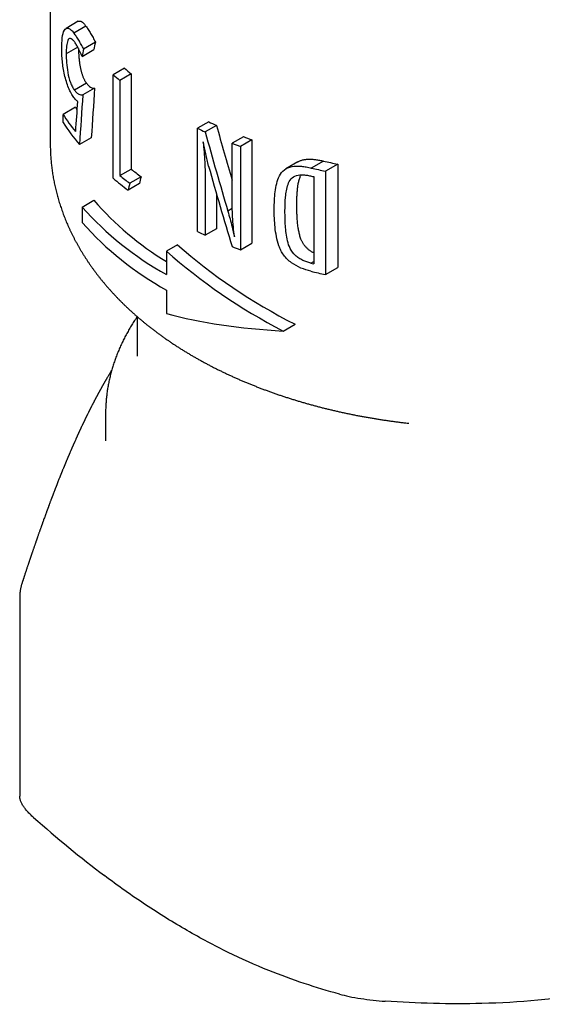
# Model space of a CAD drawing. Header units: millimetres. Extents: x 8 to 306, y 12 to 217.
# Tile 7 of 22: x 261 to 278, y 37 to 68. Entities that reach past the tile are written whole.
import ezdxf

# ---------------------------------------------------------------- set-up
doc = ezdxf.new("R2010")
doc.units = ezdxf.units.MM

msp = doc.modelspace()

# ---------------------------------------------------------------- linework, layer by layer
at = {"color": 7, "linetype": 'Continuous', "lineweight": 30}
for p, q in [((261.98, 71.389), (261.98, 64.035)), ((262.867, 67.882), (262.481, 67.659)), ((263.108, 67.729), (262.728, 67.51)), ((262.85, 67.067), (262.486, 66.857)), ((262.988, 66.77), (263.361, 66.986)), ((263.408, 67.22), (263.035, 67.005)), ((264.328, 66.398), (263.968, 66.191)), ((263.968, 62.924), (263.968, 66.191)), ((264.539, 66.223), (264.181, 66.016)), ((264.181, 66.016), (264.181, 63.005)), ((264.539, 66.223), (264.539, 63.212)), ((263.126, 65.924), (262.747, 65.705)), ((263.383, 65.772), (263.01, 65.557)), ((262.774, 65.166), (262.384, 64.94)), ((262.384, 64.686), (262.384, 64.94)), ((266.993, 64.705), (266.638, 64.5)), ((266.638, 61.234), (266.638, 64.5)), ((267.238, 64.592), (266.882, 64.386)), ((263.278, 64.202), (262.903, 63.985)), ((268.089, 64.235), (267.729, 64.027)), ((268.356, 64.135), (267.994, 63.926)), ((268.356, 64.135), (268.356, 60.869)), ((267.729, 62.323), (267.729, 64.027)), ((267.994, 63.926), (267.994, 60.66)), ((264.181, 63.005), (264.539, 63.212)), ((269.809, 63.437), (269.435, 63.221)), ((270.621, 63.465), (270.238, 63.244)), ((271.073, 63.366), (270.683, 63.142)), ((271.073, 63.366), (271.073, 60.1)), ((264.852, 62.968), (264.496, 62.762)), ((270.315, 62.971), (270.315, 60.214)), ((270.683, 63.142), (270.683, 59.875)), ((264.802, 62.752), (264.445, 62.546)), ((266.882, 62.809), (266.882, 61.12)), ((267.238, 62.43), (267.238, 61.326)), ((262.988, 62.008), (263.361, 62.224)), ((262.988, 62.008), (262.988, 61.518)), ((267.737, 61.961), (267.598, 61.88)), ((267.238, 61.326), (266.882, 61.12)), ((266.008, 60.817), (265.654, 60.613)), ((267.994, 60.66), (268.356, 60.869)), ((265.654, 60.613), (265.654, 59.874)), ((270.221, 60.236), (270.315, 60.29)), ((270.683, 59.875), (271.073, 60.1)), ((265.654, 59.384), (265.654, 58.644)), ((264.73, 58.545), (264.73, 57.298)), ((269.352, 58.089), (269.725, 58.305)), ((263.73, 55.466), (263.73, 54.616)), ((261.013, 49.657), (261.013, 43.387))]:
    msp.add_line(p, q, dxfattribs=at)
at = {"color": 7, "linetype": 'Continuous', "lineweight": 30, "flags": 128}
msp.add_lwpolyline([(262.774, 65.166), (262.817, 65.096), (262.823, 65.087)], dxfattribs=at)
at = {"color": 7, "linetype": 'Continuous', "lineweight": 30}
for centre, radius, start, end in [((270.645, 73.775), 9.712, 229.4248, 231.0415), ((270.53, 73.966), 10.174, 229.8398, 231.3868), ((268.25, 68.75), 6.995, 213.0008, 218.4737), ((268.353, 68.568), 7.12, 213.0377, 220.0611), ((273.36, 78.554), 15.579, 244.4388, 245.4275), ((273.475, 78.352), 15.108, 244.5934, 245.6151), ((274.238, 80.172), 17.081, 248.9028, 249.8592), ((274.131, 80.372), 17.553, 248.6117, 249.5383), ((270.99, 71.191), 10.261, 231.0473, 233.2618), ((275.25, 84.033), 21.384, 256.4447, 257.6704), ((275.32, 83.805), 20.876, 256.9927, 258.2619), ((270.701, 70.909), 10.445, 229.8612, 233.2021), ((270.874, 71.387), 10.727, 231.3922, 233.5151), ((275.198, 83.561), 21.161, 256.458, 256.6569), ((270.713, 68.925), 10.37, 221.8415, 240.8002), ((270.637, 68.523), 9.624, 220.8852, 238.8176), ((270.713, 68.436), 10.37, 221.8415, 240.8002), ((273.36, 75.288), 15.579, 244.4388, 245.4275), ((274.131, 77.105), 17.553, 248.6117, 249.5383), ((275.195, 80.791), 21.147, 256.397, 256.6569), ((275.248, 80.76), 21.378, 256.4155, 257.6705)]:
    msp.add_arc(centre, radius, start, end, dxfattribs=at)
for centre, major_axis, ratio, start_param, end_param in [((275.73, 83.552), (12.119, 36.054), 0.207923, 2.116121, 2.123436), ((275.73, 83.552), (11.694, 34.789), 0.207923, 2.127949, 2.13556), ((275.73, 102.266), (10.363, 96.469), 0.093676, 1.968792, 1.986441), ((275.73, 102.266), (10.74, 99.976), 0.093676, 1.956809, 1.973766), ((275.73, 101.967), (10.801, 92.325), 0.100675, 1.990339, 2.001619), ((275.73, 74.926), (-8.892, 40.21), 0.260834, 1.772664, 1.81734), ((275.73, 74.926), (-9.215, 41.672), 0.260834, 1.768446, 1.831045), ((275.73, 74.188), (-9.213, 41.345), 0.26294, 1.778109, 1.842423), ((275.73, 73.242), (11.549, 37.425), 0.1994, 1.90979, 1.915803), ((275.73, 73.242), (11.969, 38.786), 0.1994, 1.905301, 1.911099), ((275.73, 66.43), (13.427, -4.246), 0.697851, 4.144214, 4.47763), ((275.73, 66.43), (13.915, -4.401), 0.697851, 4.144214, 4.465503), ((275.73, 64.461), (14.208, 2.66), 0.410685, 3.850263, 4.171552)]:
    msp.add_ellipse(centre, major_axis=major_axis, ratio=ratio, start_param=start_param, end_param=end_param, dxfattribs=at)
for points, knots in [([(262.867, 67.882), (262.871, 67.883), (262.879, 67.888), (262.892, 67.891), (262.906, 67.892), (262.922, 67.891), (262.938, 67.886), (262.957, 67.878), (262.976, 67.867), (262.996, 67.853), (263.016, 67.835), (263.038, 67.814), (263.061, 67.788), (263.084, 67.759), (263.1, 67.739), (263.108, 67.729)], [0, 0, 0, 0, 0.056449, 0.126295, 0.196155, 0.265913, 0.343788, 0.421747, 0.49963, 0.580262, 0.66095, 0.741542, 0.827631, 0.913815, 1, 1, 1, 1]), ([(262.344, 67.015), (262.345, 67.138), (262.349, 67.257), (262.374, 67.459), (262.394, 67.545), (262.458, 67.655), (262.5, 67.68), (262.578, 67.657), (262.606, 67.639), (262.665, 67.587), (262.697, 67.549), (262.728, 67.51)], [0, 0, 0, 0, 0.25, 0.25, 0.5, 0.5, 0.75, 0.75, 0.875, 0.875, 1, 1, 1, 1]), ([(263.108, 67.729), (263.132, 67.695), (263.157, 67.661), (263.207, 67.586), (263.232, 67.545), (263.283, 67.459), (263.308, 67.414), (263.358, 67.319), (263.383, 67.27), (263.408, 67.22)], [0, 0, 0, 0, 0.25, 0.25, 0.5, 0.5, 0.75, 0.75, 1, 1, 1, 1]), ([(262.738, 67.243), (262.717, 67.269), (262.696, 67.293), (262.656, 67.327), (262.636, 67.338), (262.583, 67.346), (262.555, 67.32), (262.516, 67.23), (262.504, 67.166), (262.488, 67.023), (262.487, 66.941), (262.486, 66.857)], [0, 0, 0, 0, 0.125, 0.125, 0.25, 0.25, 0.5, 0.5, 0.75, 0.75, 1, 1, 1, 1]), ([(263.035, 67.005), (263.01, 67.054), (262.985, 67.104), (262.934, 67.197), (262.908, 67.242), (262.856, 67.327), (262.83, 67.368), (262.779, 67.442), (262.754, 67.476), (262.728, 67.51)], [0, 0, 0, 0, 0.25, 0.25, 0.5, 0.5, 0.75, 0.75, 1, 1, 1, 1]), ([(262.988, 66.77), (262.949, 66.863), (262.909, 66.952), (262.846, 67.075), (262.824, 67.114), (262.781, 67.183), (262.76, 67.214), (262.738, 67.243)], [0, 0, 0, 0, 0.5, 0.5, 0.75, 0.75, 1, 1, 1, 1]), ([(262.729, 65.473), (262.714, 65.494), (262.699, 65.514), (262.669, 65.559), (262.655, 65.583), (262.612, 65.659), (262.585, 65.717), (262.509, 65.905), (262.466, 66.048), (262.417, 66.266), (262.403, 66.34), (262.38, 66.484), (262.371, 66.554), (262.357, 66.693), (262.352, 66.761), (262.345, 66.891), (262.345, 66.953), (262.344, 67.015)], [0, 0, 0, 0, 0.0625, 0.0625, 0.125, 0.125, 0.25, 0.25, 0.5, 0.5, 0.625, 0.625, 0.75, 0.75, 0.875, 0.875, 1, 1, 1, 1]), ([(262.873, 67.022), (262.873, 67.007), (262.874, 66.974), (262.875, 66.926), (262.877, 66.881), (262.879, 66.839), (262.882, 66.797), (262.886, 66.749), (262.891, 66.693), (262.897, 66.631), (262.905, 66.572), (262.914, 66.515), (262.923, 66.463), (262.933, 66.409), (262.944, 66.36), (262.956, 66.313), (262.967, 66.271), (262.979, 66.229), (262.992, 66.189), (263.007, 66.148), (263.023, 66.108), (263.04, 66.068), (263.059, 66.031), (263.076, 65.999), (263.093, 65.971), (263.109, 65.946), (263.12, 65.931), (263.126, 65.924)], [0, 0, 0, 0, 0.044278, 0.094064, 0.131592, 0.169118, 0.20636, 0.243602, 0.295991, 0.348413, 0.400771, 0.443803, 0.486928, 0.530005, 0.57297, 0.607724, 0.642634, 0.677559, 0.712398, 0.747091, 0.785919, 0.824895, 0.863896, 0.902757, 0.935139, 0.967571, 1, 1, 1, 1]), ([(262.486, 66.857), (262.486, 66.766), (262.489, 66.673), (262.503, 66.477), (262.515, 66.372), (262.553, 66.156), (262.581, 66.044), (262.637, 65.896), (262.657, 65.85), (262.701, 65.77), (262.724, 65.736), (262.747, 65.705)], [0, 0, 0, 0, 0.25, 0.25, 0.5, 0.5, 0.75, 0.75, 0.875, 0.875, 1, 1, 1, 1]), ([(262.747, 65.705), (262.77, 65.677), (262.792, 65.651), (262.838, 65.61), (262.86, 65.593), (262.905, 65.568), (262.927, 65.56), (262.97, 65.553), (262.99, 65.554), (263.01, 65.557)], [0, 0, 0, 0, 0.25, 0.25, 0.5, 0.5, 0.75, 0.75, 1, 1, 1, 1]), ([(263.126, 65.924), (263.148, 65.896), (263.17, 65.869), (263.214, 65.827), (263.236, 65.81), (263.28, 65.785), (263.302, 65.777), (263.344, 65.768), (263.363, 65.769), (263.383, 65.772)], [0, 0, 0, 0, 0.25, 0.25, 0.5, 0.5, 0.75, 0.75, 1, 1, 1, 1]), ([(262.842, 65.352), (262.832, 65.361), (262.823, 65.371), (262.813, 65.38), (262.799, 65.394), (262.785, 65.408), (262.771, 65.424), (262.757, 65.439), (262.743, 65.456), (262.729, 65.473)], [0, 0, 0, 0, 0.0000675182, 0.0000675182, 0.0000675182, 0.0001688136, 0.0001688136, 0.0001688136, 0.0002704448, 0.0002704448, 0.0002704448, 0.0002704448]), ([(261.98, 64.035), (261.98, 64.014), (261.98, 63.965), (261.982, 63.888), (261.984, 63.805), (261.988, 63.722), (261.993, 63.639), (261.998, 63.557), (262.005, 63.474), (262.013, 63.391), (262.022, 63.308), (262.033, 63.225), (262.044, 63.142), (262.056, 63.059), (262.07, 62.977), (262.085, 62.894), (262.101, 62.812), (262.117, 62.729), (262.135, 62.647), (262.155, 62.564), (262.175, 62.482), (262.196, 62.4), (262.219, 62.318), (262.242, 62.236), (262.267, 62.154), (262.293, 62.073), (262.32, 61.991), (262.348, 61.91), (262.377, 61.828), (262.407, 61.747), (262.439, 61.666), (262.471, 61.586), (262.505, 61.505), (262.54, 61.425), (262.576, 61.344), (262.613, 61.264), (262.651, 61.184), (262.691, 61.105), (262.731, 61.025), (262.773, 60.946), (262.816, 60.867), (262.86, 60.788), (262.905, 60.71), (262.951, 60.631), (262.998, 60.553), (263.047, 60.475), (263.096, 60.398), (263.147, 60.321), (263.199, 60.244), (263.252, 60.167), (263.306, 60.091), (263.362, 60.015), (263.418, 59.939), (263.475, 59.863), (263.534, 59.788), (263.594, 59.714), (263.655, 59.639), (263.717, 59.565), (263.78, 59.492), (263.844, 59.419), (263.909, 59.346), (263.976, 59.273), (264.043, 59.201), (264.112, 59.13), (264.181, 59.058), (264.252, 58.988), (264.323, 58.918), (264.396, 58.848), (264.47, 58.778), (264.545, 58.71), (264.621, 58.641), (264.698, 58.573), (264.775, 58.506), (264.854, 58.439), (264.934, 58.373), (265.015, 58.307), (265.097, 58.242), (265.179, 58.177), (265.263, 58.113), (265.348, 58.049), (265.433, 57.986), (265.52, 57.924), (265.607, 57.862), (265.695, 57.801), (265.784, 57.74), (265.874, 57.68), (265.965, 57.62), (266.057, 57.561), (266.149, 57.503), (266.242, 57.446), (266.336, 57.389), (266.431, 57.332), (266.527, 57.276), (266.623, 57.221), (266.721, 57.167), (266.819, 57.113), (266.917, 57.06), (267.017, 57.007), (267.117, 56.955), (267.218, 56.904), (267.319, 56.854), (267.422, 56.804), (267.525, 56.754), (267.628, 56.706), (267.732, 56.658), (267.837, 56.611), (267.943, 56.564), (268.049, 56.518), (268.156, 56.473), (268.263, 56.429), (268.371, 56.385), (268.48, 56.342), (268.589, 56.299), (268.699, 56.257), (268.809, 56.216), (268.92, 56.176), (269.031, 56.136), (269.143, 56.097), (269.256, 56.058), (269.369, 56.021), (269.482, 55.984), (269.596, 55.947), (269.711, 55.912), (269.826, 55.877), (269.941, 55.843), (270.057, 55.809), (270.174, 55.776), (270.291, 55.744), (270.408, 55.713), (270.526, 55.682), (270.644, 55.652), (270.763, 55.623), (270.882, 55.594), (271.002, 55.566), (271.122, 55.539), (271.242, 55.512), (271.363, 55.486), (271.485, 55.461), (271.606, 55.437), (271.728, 55.413), (271.851, 55.39), (271.974, 55.368), (272.097, 55.346), (272.221, 55.325), (272.345, 55.305), (272.47, 55.286), (272.595, 55.267), (272.721, 55.249), (272.846, 55.232), (272.973, 55.215), (273.1, 55.199), (273.215, 55.186), (273.288, 55.177), (273.318, 55.174)], [0, 0, 0, 0, 0.004528, 0.010449, 0.016373, 0.022299, 0.028228, 0.03416, 0.040096, 0.046037, 0.051983, 0.057934, 0.063891, 0.069855, 0.075826, 0.081805, 0.087792, 0.093787, 0.099792, 0.105806, 0.11183, 0.117865, 0.123911, 0.129969, 0.136039, 0.142121, 0.148216, 0.154324, 0.160446, 0.166582, 0.172733, 0.178899, 0.18508, 0.191277, 0.197489, 0.203718, 0.209964, 0.216226, 0.222506, 0.228803, 0.235117, 0.241449, 0.247799, 0.254168, 0.260554, 0.266959, 0.273381, 0.279823, 0.286282, 0.29276, 0.299256, 0.305771, 0.312303, 0.318854, 0.325422, 0.332008, 0.338611, 0.345232, 0.351869, 0.358523, 0.365193, 0.371879, 0.37858, 0.385297, 0.392028, 0.398773, 0.405533, 0.412306, 0.419091, 0.425889, 0.4327, 0.439521, 0.446353, 0.453196, 0.460049, 0.466911, 0.473782, 0.480662, 0.487549, 0.494444, 0.501345, 0.508254, 0.515168, 0.522087, 0.529012, 0.535941, 0.542874, 0.549811, 0.556752, 0.563695, 0.570642, 0.57759, 0.584541, 0.591493, 0.598447, 0.605402, 0.612358, 0.619314, 0.62627, 0.633227, 0.640184, 0.64714, 0.654096, 0.661051, 0.668006, 0.67496, 0.681913, 0.688866, 0.695817, 0.702767, 0.709716, 0.716664, 0.72361, 0.730556, 0.7375, 0.744443, 0.751386, 0.758326, 0.765266, 0.772205, 0.779144, 0.786081, 0.793017, 0.799953, 0.806889, 0.813824, 0.820759, 0.827694, 0.83463, 0.841565, 0.848501, 0.855438, 0.862376, 0.869315, 0.876256, 0.883199, 0.890144, 0.897092, 0.904042, 0.910997, 0.917955, 0.924917, 0.931884, 0.938857, 0.945837, 0.952823, 0.959818, 0.966821, 0.973835, 0.98086, 0.987897, 0.99495, 1, 1, 1, 1]), ([(266.988, 63.307), (266.971, 63.371), (266.956, 63.435), (266.927, 63.563), (266.913, 63.626), (266.871, 63.817), (266.843, 63.945), (266.815, 64.072)], [0, 0, 0, 0, 0.25, 0.25, 0.5, 0.5, 1, 1, 1, 1]), ([(266.815, 64.072), (266.826, 63.965), (266.838, 63.858), (266.855, 63.644), (266.861, 63.539), (266.877, 63.223), (266.881, 63.016), (266.882, 62.809)], [0, 0, 0, 0, 0.25, 0.25, 0.5, 0.5, 1, 1, 1, 1]), ([(269.809, 63.437), (269.812, 63.438), (269.827, 63.447), (269.856, 63.461), (269.897, 63.478), (269.94, 63.493), (269.987, 63.505), (270.036, 63.513), (270.089, 63.52), (270.143, 63.523), (270.198, 63.524), (270.255, 63.522), (270.314, 63.517), (270.374, 63.511), (270.435, 63.502), (270.497, 63.491), (270.559, 63.479), (270.6, 63.47), (270.621, 63.465)], [0, 0, 0, 0, 0.0136892, 0.0716787, 0.1318427, 0.1920657, 0.2522236, 0.3174955, 0.3828274, 0.4481128, 0.5151876, 0.582319, 0.6494271, 0.7194657, 0.7895566, 0.8597123, 0.9298893, 1, 1, 1, 1]), ([(269.064, 61.942), (269.066, 62.128), (269.072, 62.313), (269.118, 62.669), (269.153, 62.844), (269.27, 63.07), (269.319, 63.137), (269.454, 63.24), (269.536, 63.273), (269.722, 63.307), (269.82, 63.308), (269.975, 63.294), (270.027, 63.287), (270.132, 63.268), (270.185, 63.256), (270.238, 63.244)], [0, 0, 0, 0, 0.25, 0.25, 0.5, 0.5, 0.625, 0.625, 0.75, 0.75, 0.875, 0.875, 0.9375, 0.9375, 1, 1, 1, 1]), ([(269.404, 61.885), (269.406, 62.031), (269.409, 62.176), (269.436, 62.46), (269.456, 62.599), (269.524, 62.79), (269.553, 62.852), (269.642, 62.949), (269.702, 62.986), (269.838, 63.027), (269.917, 63.032), (270.037, 63.025), (270.078, 63.021), (270.16, 63.007), (270.202, 62.998), (270.243, 62.988)], [0, 0, 0, 0, 0.25, 0.25, 0.5, 0.5, 0.625, 0.625, 0.75, 0.75, 0.875, 0.875, 0.9375, 0.9375, 1, 1, 1, 1]), ([(269.778, 62.101), (269.779, 62.141), (269.779, 62.222), (269.783, 62.343), (269.79, 62.464), (269.799, 62.563), (269.808, 62.641), (269.816, 62.699), (269.826, 62.757), (269.839, 62.814), (269.853, 62.871), (269.87, 62.926), (269.886, 62.971), (269.901, 63.005), (269.909, 63.021), (269.913, 63.029)], [0, 0, 0, 0, 0.124837, 0.249695, 0.374703, 0.499803, 0.562223, 0.624667, 0.687216, 0.749819, 0.813092, 0.876448, 0.940186, 0.972171, 1, 1, 1, 1]), ([(267.805, 61.07), (267.782, 61.282), (267.762, 61.493), (267.737, 61.911), (267.731, 62.118), (267.729, 62.323)], [0, 0, 0, 0, 0.5, 0.5, 1, 1, 1, 1]), ([(270.315, 60.559), (270.304, 60.565), (270.279, 60.578), (270.243, 60.599), (270.206, 60.623), (270.169, 60.648), (270.135, 60.676), (270.102, 60.706), (270.07, 60.737), (270.041, 60.77), (270.014, 60.805), (269.989, 60.84), (269.966, 60.877), (269.945, 60.916), (269.926, 60.956), (269.907, 61.004), (269.887, 61.06), (269.869, 61.122), (269.854, 61.184), (269.842, 61.245), (269.831, 61.307), (269.82, 61.375), (269.81, 61.45), (269.801, 61.531), (269.793, 61.627), (269.787, 61.735), (269.782, 61.858), (269.779, 61.979), (269.778, 62.06), (269.778, 62.101)], [0, 0, 0, 0, 0.019459, 0.042237, 0.065098, 0.087955, 0.110754, 0.133482, 0.156338, 0.179279, 0.202248, 0.225189, 0.248044, 0.272582, 0.297158, 0.32172, 0.359484, 0.397253, 0.434409, 0.471584, 0.508774, 0.54595, 0.595951, 0.645959, 0.695962, 0.771961, 0.847972, 0.923991, 1, 1, 1, 1]), ([(267.598, 61.88), (267.621, 61.798), (267.644, 61.716), (267.666, 61.634), (267.688, 61.551), (267.708, 61.469), (267.729, 61.387), (267.756, 61.281), (267.78, 61.176), (267.805, 61.07)], [0, 0, 0, 0, 0.0002816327, 0.0002816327, 0.0002816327, 0.0005632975, 0.0005632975, 0.0005632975, 0.0009274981, 0.0009274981, 0.0009274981, 0.0009274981]), ([(270.227, 59.98), (270.12, 60.008), (270.014, 60.039), (269.806, 60.127), (269.703, 60.181), (269.516, 60.318), (269.431, 60.401), (269.331, 60.539), (269.302, 60.587), (269.252, 60.685), (269.233, 60.734), (269.179, 60.883), (269.154, 60.983), (269.115, 61.179), (269.101, 61.276), (269.071, 61.565), (269.065, 61.754), (269.064, 61.942)], [0, 0, 0, 0, 0.125, 0.125, 0.25, 0.25, 0.375, 0.375, 0.4375, 0.4375, 0.5, 0.5, 0.625, 0.625, 0.75, 0.75, 1, 1, 1, 1]), ([(270.221, 60.236), (270.135, 60.259), (270.049, 60.286), (269.924, 60.345), (269.883, 60.368), (269.805, 60.42), (269.767, 60.448), (269.663, 60.546), (269.608, 60.622), (269.53, 60.78), (269.505, 60.861), (269.448, 61.103), (269.43, 61.261), (269.408, 61.575), (269.405, 61.73), (269.404, 61.885)], [0, 0, 0, 0, 0.125, 0.125, 0.1875, 0.1875, 0.25, 0.25, 0.375, 0.375, 0.5, 0.5, 0.75, 0.75, 1, 1, 1, 1]), ([(264.73, 58.546), (264.726, 58.539), (264.706, 58.51), (264.671, 58.459), (264.627, 58.39), (264.583, 58.322), (264.541, 58.253), (264.499, 58.184), (264.459, 58.114), (264.42, 58.044), (264.381, 57.974), (264.344, 57.904), (264.308, 57.834), (264.273, 57.763), (264.239, 57.692), (264.206, 57.621), (264.175, 57.55), (264.144, 57.479), (264.115, 57.407), (264.086, 57.335), (264.059, 57.263), (264.032, 57.191), (264.007, 57.119), (263.983, 57.046), (263.96, 56.974), (263.938, 56.901), (263.917, 56.828), (263.898, 56.755), (263.879, 56.682), (263.862, 56.609), (263.845, 56.536), (263.83, 56.462), (263.816, 56.389), (263.802, 56.315), (263.79, 56.242), (263.779, 56.168), (263.77, 56.094), (263.761, 56.02), (263.753, 55.946), (263.747, 55.872), (263.741, 55.798), (263.737, 55.724), (263.733, 55.65), (263.731, 55.576), (263.73, 55.515), (263.73, 55.478), (263.73, 55.466)], [0, 0, 0, 0, 0.006736, 0.030959, 0.055136, 0.079266, 0.103349, 0.127383, 0.15137, 0.175309, 0.199199, 0.223041, 0.246836, 0.270582, 0.294282, 0.317935, 0.341542, 0.365104, 0.388621, 0.412094, 0.435526, 0.458915, 0.482265, 0.505575, 0.528848, 0.552085, 0.575287, 0.598457, 0.621595, 0.644704, 0.667785, 0.69084, 0.713871, 0.73688, 0.75987, 0.782842, 0.805798, 0.82874, 0.851672, 0.874594, 0.897509, 0.92042, 0.943328, 0.966237, 0.989148, 1, 1, 1, 1]), ([(263.926, 56.858), (263.924, 56.854), (263.916, 56.841), (263.901, 56.817), (263.883, 56.788), (263.864, 56.756), (263.843, 56.721), (263.82, 56.682), (263.796, 56.641), (263.777, 56.609), (263.763, 56.585), (263.754, 56.57), (263.745, 56.555), (263.736, 56.539), (263.727, 56.524), (263.719, 56.51), (263.712, 56.498), (263.706, 56.487), (263.7, 56.477), (263.695, 56.469), (263.691, 56.462), (263.687, 56.455), (263.683, 56.448), (263.679, 56.44), (263.675, 56.432), (263.669, 56.423), (263.664, 56.413), (263.657, 56.402), (263.65, 56.39), (263.643, 56.376), (263.634, 56.362), (263.626, 56.347), (263.619, 56.334), (263.612, 56.322), (263.607, 56.312), (263.602, 56.303), (263.597, 56.295), (263.592, 56.287), (263.587, 56.277), (263.581, 56.266), (263.575, 56.255), (263.568, 56.243), (263.562, 56.232), (263.556, 56.221), (263.55, 56.21), (263.543, 56.198), (263.537, 56.186), (263.53, 56.174), (263.524, 56.163), (263.518, 56.152), (263.514, 56.144), (263.508, 56.134), (263.502, 56.123), (263.494, 56.108), (263.486, 56.092), (263.478, 56.078), (263.471, 56.065), (263.465, 56.054), (263.459, 56.043), (263.453, 56.031), (263.446, 56.019), (263.44, 56.007), (263.434, 55.996), (263.429, 55.986), (263.425, 55.979), (263.423, 55.974), (263.42, 55.969), (263.417, 55.963), (263.412, 55.954), (263.406, 55.943), (263.399, 55.93), (263.392, 55.917), (263.386, 55.905), (263.378, 55.89), (263.369, 55.873), (263.36, 55.855), (263.351, 55.839), (263.344, 55.825), (263.338, 55.812), (263.333, 55.803), (263.329, 55.796), (263.326, 55.791), (263.324, 55.785), (263.32, 55.779), (263.317, 55.772), (263.312, 55.763), (263.307, 55.753), (263.299, 55.738), (263.289, 55.718), (263.276, 55.693), (263.266, 55.673), (263.258, 55.656), (263.252, 55.645), (263.246, 55.634), (263.241, 55.623), (263.236, 55.614), (263.232, 55.607), (263.23, 55.602), (263.228, 55.598), (263.226, 55.594), (263.224, 55.591), (263.222, 55.586), (263.219, 55.581), (263.215, 55.573), (263.21, 55.562), (263.202, 55.546), (263.191, 55.524), (263.176, 55.495), (263.162, 55.466), (263.151, 55.443), (263.143, 55.427), (263.136, 55.413), (263.13, 55.401), (263.126, 55.393), (263.123, 55.387), (263.121, 55.382), (263.118, 55.376), (263.114, 55.369), (263.109, 55.359), (263.103, 55.347), (263.097, 55.333), (263.091, 55.32), (263.083, 55.304), (263.074, 55.285), (263.064, 55.264), (263.054, 55.245), (263.046, 55.227), (263.038, 55.212), (263.032, 55.199), (263.027, 55.189), (263.024, 55.181), (263.02, 55.173), (263.016, 55.165), (263.011, 55.155), (263.005, 55.141), (262.996, 55.122), (262.985, 55.099), (262.973, 55.075), (262.962, 55.05), (262.95, 55.025), (262.938, 55), (262.928, 54.978), (262.919, 54.958), (262.912, 54.942), (262.905, 54.928), (262.899, 54.915), (262.893, 54.902), (262.886, 54.886), (262.878, 54.869), (262.869, 54.85), (262.86, 54.829), (262.851, 54.809), (262.843, 54.792), (262.836, 54.777), (262.83, 54.763), (262.824, 54.75), (262.819, 54.739), (262.815, 54.731), (262.812, 54.723), (262.808, 54.716), (262.805, 54.708), (262.801, 54.699), (262.796, 54.689), (262.791, 54.677), (262.773, 54.638), (262.755, 54.597), (262.736, 54.554), (262.729, 54.538), (262.722, 54.522), (262.715, 54.507), (262.709, 54.493), (262.703, 54.479), (262.698, 54.468), (262.694, 54.459), (262.691, 54.451), (262.688, 54.444), (262.684, 54.436), (262.68, 54.427), (262.674, 54.414), (262.667, 54.398), (262.658, 54.377), (262.648, 54.354), (262.638, 54.329), (262.626, 54.302), (262.614, 54.273), (262.603, 54.249), (262.595, 54.231), (262.591, 54.22), (262.587, 54.21), (262.583, 54.202), (262.58, 54.196), (262.578, 54.191), (262.576, 54.186), (262.574, 54.18), (262.57, 54.172), (262.566, 54.162), (262.561, 54.15), (262.554, 54.135), (262.547, 54.118), (262.54, 54.1), (262.533, 54.083), (262.525, 54.066), (262.516, 54.044), (262.505, 54.018), (262.492, 53.987), (262.481, 53.961), (262.473, 53.941), (262.467, 53.925), (262.461, 53.912), (262.456, 53.901), (262.453, 53.892), (262.45, 53.884), (262.446, 53.875), (262.441, 53.865), (262.436, 53.852), (262.43, 53.838), (262.423, 53.82), (262.415, 53.8), (262.407, 53.78), (262.39, 53.739), (262.373, 53.698), (262.358, 53.66), (262.351, 53.644), (262.346, 53.63), (262.341, 53.617), (262.336, 53.606), (262.331, 53.594), (262.327, 53.583), (262.321, 53.57), (262.316, 53.556), (262.31, 53.541), (262.302, 53.52), (262.291, 53.494), (262.278, 53.462), (262.263, 53.423), (262.244, 53.377), (262.228, 53.336), (262.217, 53.308), (262.211, 53.292), (262.205, 53.276), (262.199, 53.261), (262.194, 53.248), (262.19, 53.238), (262.187, 53.23), (262.185, 53.224), (262.183, 53.219), (262.18, 53.213), (262.177, 53.205), (262.173, 53.195), (262.168, 53.182), (262.162, 53.166), (262.155, 53.149), (262.148, 53.13), (262.139, 53.106), (262.128, 53.079), (262.116, 53.048), (262.105, 53.02), (262.095, 52.993), (262.087, 52.972), (262.08, 52.955), (262.075, 52.941), (262.07, 52.928), (262.065, 52.914), (262.06, 52.901), (262.055, 52.887), (262.05, 52.875), (262.046, 52.865), (262.043, 52.857), (262.041, 52.852), (262.039, 52.846), (262.037, 52.84), (262.034, 52.832), (262.029, 52.821), (262.024, 52.807), (262.018, 52.79), (262.011, 52.772), (262.001, 52.746), (261.989, 52.715), (261.977, 52.681), (261.965, 52.65), (261.955, 52.624), (261.946, 52.598), (261.936, 52.573), (261.928, 52.549), (261.92, 52.528), (261.913, 52.509), (261.907, 52.493), (261.902, 52.479), (261.897, 52.467), (261.892, 52.454), (261.887, 52.439), (261.881, 52.422), (261.873, 52.402), (261.865, 52.38), (261.856, 52.355), (261.846, 52.327), (261.835, 52.299), (261.825, 52.27), (261.811, 52.231), (261.793, 52.181), (261.775, 52.133), (261.762, 52.096), (261.754, 52.073), (261.746, 52.052), (261.74, 52.036), (261.736, 52.023), (261.732, 52.014), (261.73, 52.006), (261.728, 52.001), (261.726, 51.996), (261.724, 51.991), (261.722, 51.985), (261.719, 51.977), (261.715, 51.967), (261.711, 51.955), (261.707, 51.942), (261.701, 51.927), (261.693, 51.903), (261.681, 51.871), (261.667, 51.831), (261.654, 51.794), (261.641, 51.758), (261.629, 51.723), (261.616, 51.686), (261.602, 51.647), (261.588, 51.606), (261.576, 51.571), (261.566, 51.544), (261.561, 51.528), (261.556, 51.514), (261.552, 51.502), (261.548, 51.493), (261.546, 51.487), (261.545, 51.482), (261.543, 51.477), (261.541, 51.471), (261.538, 51.462), (261.533, 51.45), (261.528, 51.434), (261.522, 51.418), (261.516, 51.4), (261.508, 51.378), (261.499, 51.35), (261.487, 51.316), (261.475, 51.281), (261.462, 51.243), (261.45, 51.207), (261.438, 51.172), (261.426, 51.138), (261.414, 51.103), (261.402, 51.068), (261.39, 51.033), (261.38, 51.003), (261.372, 50.978), (261.365, 50.959), (261.359, 50.94), (261.353, 50.922), (261.347, 50.907), (261.343, 50.893), (261.338, 50.879), (261.333, 50.863), (261.326, 50.842), (261.318, 50.818), (261.309, 50.792), (261.299, 50.763), (261.289, 50.732), (261.277, 50.697), (261.265, 50.66), (261.251, 50.62), (261.237, 50.577), (261.222, 50.531), (261.206, 50.483), (261.189, 50.431), (261.174, 50.387), (261.163, 50.353), (261.155, 50.33), (261.148, 50.309), (261.142, 50.29), (261.137, 50.274), (261.132, 50.26), (261.129, 50.25), (261.126, 50.242), (261.124, 50.236), (261.122, 50.228), (261.118, 50.218), (261.114, 50.204), (261.109, 50.188), (261.102, 50.169), (261.095, 50.146), (261.09, 50.131), (261.087, 50.122)], [0, 0, 0, 0, 0.002127, 0.008422, 0.014526, 0.020366, 0.02802, 0.035819, 0.043844, 0.052203, 0.055115, 0.058065, 0.061055, 0.064083, 0.067136, 0.069973, 0.072368, 0.074492, 0.076346, 0.077928, 0.079322, 0.080564, 0.081899, 0.083326, 0.084848, 0.086566, 0.088556, 0.090682, 0.09305, 0.09566, 0.098513, 0.101363, 0.104001, 0.10624, 0.108081, 0.109575, 0.111065, 0.112613, 0.114511, 0.116492, 0.118694, 0.121206, 0.123053, 0.125038, 0.12716, 0.129419, 0.131745, 0.133872, 0.13609, 0.137994, 0.139587, 0.140953, 0.14333, 0.145957, 0.14884, 0.15208, 0.153934, 0.155896, 0.157967, 0.160145, 0.162431, 0.164663, 0.166786, 0.168505, 0.16982, 0.170452, 0.1713, 0.172424, 0.173822, 0.176224, 0.178614, 0.180898, 0.183074, 0.185144, 0.18877, 0.192012, 0.194874, 0.197408, 0.19963, 0.201539, 0.202517, 0.203387, 0.204203, 0.205253, 0.206584, 0.208193, 0.21, 0.211803, 0.216105, 0.220368, 0.224945, 0.226849, 0.228813, 0.230837, 0.232769, 0.234372, 0.235641, 0.236465, 0.237044, 0.237567, 0.238215, 0.23899, 0.239889, 0.240915, 0.24312, 0.245748, 0.248671, 0.254575, 0.2609, 0.2635, 0.266165, 0.268718, 0.27083, 0.271989, 0.27295, 0.273718, 0.274629, 0.275876, 0.277456, 0.279697, 0.281945, 0.284114, 0.286204, 0.290009, 0.293519, 0.296733, 0.299642, 0.30221, 0.304433, 0.305938, 0.30723, 0.308323, 0.309611, 0.311275, 0.313296, 0.316708, 0.320411, 0.324405, 0.328567, 0.332627, 0.336575, 0.340411, 0.3434, 0.346003, 0.348208, 0.350115, 0.352237, 0.354645, 0.35734, 0.3604, 0.363754, 0.367403, 0.369691, 0.372082, 0.374378, 0.376369, 0.378082, 0.379476, 0.380554, 0.381561, 0.382788, 0.384208, 0.385841, 0.387687, 0.389689, 0.40416, 0.406794, 0.409331, 0.411758, 0.414076, 0.416285, 0.41838, 0.420191, 0.42153, 0.422568, 0.42361, 0.424832, 0.426233, 0.427813, 0.430578, 0.433756, 0.437247, 0.441015, 0.445061, 0.449384, 0.453984, 0.455874, 0.457572, 0.459027, 0.460237, 0.461205, 0.461929, 0.462457, 0.463355, 0.464532, 0.465986, 0.467719, 0.470143, 0.472755, 0.475327, 0.477857, 0.480345, 0.482793, 0.487565, 0.492144, 0.496439, 0.498833, 0.501125, 0.503182, 0.504808, 0.505854, 0.506926, 0.508233, 0.509776, 0.511554, 0.513567, 0.516242, 0.519171, 0.522129, 0.525098, 0.537079, 0.539451, 0.541687, 0.543683, 0.545441, 0.547206, 0.548704, 0.550324, 0.552133, 0.55413, 0.5563, 0.558554, 0.562866, 0.567413, 0.572193, 0.579545, 0.586822, 0.589093, 0.591357, 0.593612, 0.595765, 0.597585, 0.598943, 0.600018, 0.60081, 0.601398, 0.602204, 0.603293, 0.604665, 0.6065, 0.608677, 0.611196, 0.613908, 0.616536, 0.621007, 0.625191, 0.629089, 0.632702, 0.636128, 0.637904, 0.639706, 0.641534, 0.643389, 0.64527, 0.647178, 0.64892, 0.650219, 0.651234, 0.651964, 0.65258, 0.653411, 0.654468, 0.656032, 0.657921, 0.660132, 0.662667, 0.665345, 0.670481, 0.675452, 0.679108, 0.682671, 0.686139, 0.689513, 0.69274, 0.69564, 0.698061, 0.700179, 0.701993, 0.703559, 0.705163, 0.707127, 0.709395, 0.712026, 0.715019, 0.718375, 0.722016, 0.725794, 0.729608, 0.733459, 0.74127, 0.749227, 0.752393, 0.755518, 0.758265, 0.760582, 0.761998, 0.763188, 0.764151, 0.764887, 0.765399, 0.765984, 0.766844, 0.767876, 0.769139, 0.770633, 0.772359, 0.774317, 0.776392, 0.78176, 0.786844, 0.791646, 0.796164, 0.800594, 0.805286, 0.81028, 0.815575, 0.821172, 0.823591, 0.825701, 0.827499, 0.828984, 0.830156, 0.830858, 0.831374, 0.831965, 0.832771, 0.833792, 0.835401, 0.837359, 0.839583, 0.841797, 0.843977, 0.848161, 0.852217, 0.856876, 0.861511, 0.866372, 0.870476, 0.874731, 0.879136, 0.883683, 0.888086, 0.892199, 0.894805, 0.89728, 0.899623, 0.901834, 0.903803, 0.905437, 0.90675, 0.909071, 0.911651, 0.914561, 0.917805, 0.921382, 0.925291, 0.929534, 0.934116, 0.939047, 0.944325, 0.949951, 0.955924, 0.962245, 0.968913, 0.971948, 0.974802, 0.977366, 0.979641, 0.981625, 0.98332, 0.984724, 0.985446, 0.986089, 0.987005, 0.988289, 0.989942, 0.991923, 0.99426, 0.996953, 1, 1, 1, 1]), ([(261.087, 50.122), (261.087, 50.12), (261.082, 50.106), (261.074, 50.081), (261.064, 50.045), (261.055, 50.009), (261.047, 49.972), (261.039, 49.935), (261.032, 49.897), (261.027, 49.859), (261.022, 49.82), (261.018, 49.782), (261.016, 49.743), (261.014, 49.703), (261.013, 49.675), (261.013, 49.659), (261.013, 49.657)], [0, 0, 0, 0, 0.014507, 0.092023, 0.170443, 0.249641, 0.329513, 0.409974, 0.490955, 0.572395, 0.654244, 0.736458, 0.818999, 0.901834, 0.984934, 1, 1, 1, 1]), ([(261.453, 42.711), (261.435, 42.726), (261.401, 42.757), (261.353, 42.803), (261.306, 42.85), (261.262, 42.898), (261.221, 42.945), (261.184, 42.992), (261.15, 43.038), (261.12, 43.083), (261.093, 43.128), (261.07, 43.172), (261.05, 43.216), (261.035, 43.257), (261.024, 43.297), (261.017, 43.334), (261.013, 43.364), (261.014, 43.381), (261.014, 43.387)], [0, 0, 0, 0, 0.064142, 0.128328, 0.192466, 0.258382, 0.32435, 0.390263, 0.454439, 0.518667, 0.582842, 0.648999, 0.715215, 0.781372, 0.843691, 0.906058, 0.968378, 1, 1, 1, 1]), ([(268.889, 37.874), (268.459, 38.046), (268.032, 38.236), (267.174, 38.657), (266.743, 38.887), (265.873, 39.389), (265.435, 39.661), (264.559, 40.241), (264.122, 40.549), (263.692, 40.874)], [0, 0, 0, 0, 0.25, 0.25, 0.5, 0.5, 0.75, 0.75, 1, 1, 1, 1]), ([(282.735, 37.928), (282.147, 37.761), (281.555, 37.612), (280.368, 37.351), (279.773, 37.239), (278.586, 37.056), (277.993, 36.983), (276.812, 36.878), (276.224, 36.845), (275.636, 36.83)], [0, 0, 0, 0, 0.25, 0.25, 0.5, 0.5, 0.75, 0.75, 1, 1, 1, 1]), ([(271.128, 37.125), (271.219, 37.1), (271.322, 37.076), (271.549, 37.029), (271.672, 37.007), (271.927, 36.968), (272.06, 36.95), (272.321, 36.921), (272.452, 36.91), (272.577, 36.901)], [0, 0, 0, 0, 0.25, 0.25, 0.5, 0.5, 0.75, 0.75, 1, 1, 1, 1])]:
    msp.add_open_spline(points, degree=3, knots=knots, dxfattribs=at)
for points in [[(261.453, 42.711), (262.191, 42.06), (262.937, 41.443), (263.692, 40.874)], [(271.128, 37.125), (270.39, 37.327), (269.644, 37.571), (268.889, 37.874)], [(275.636, 36.83), (274.604, 36.804), (273.586, 36.833), (272.577, 36.901)]]:
    msp.add_open_spline(points, degree=3, dxfattribs=at)

doc.saveas('drawing.dxf')
